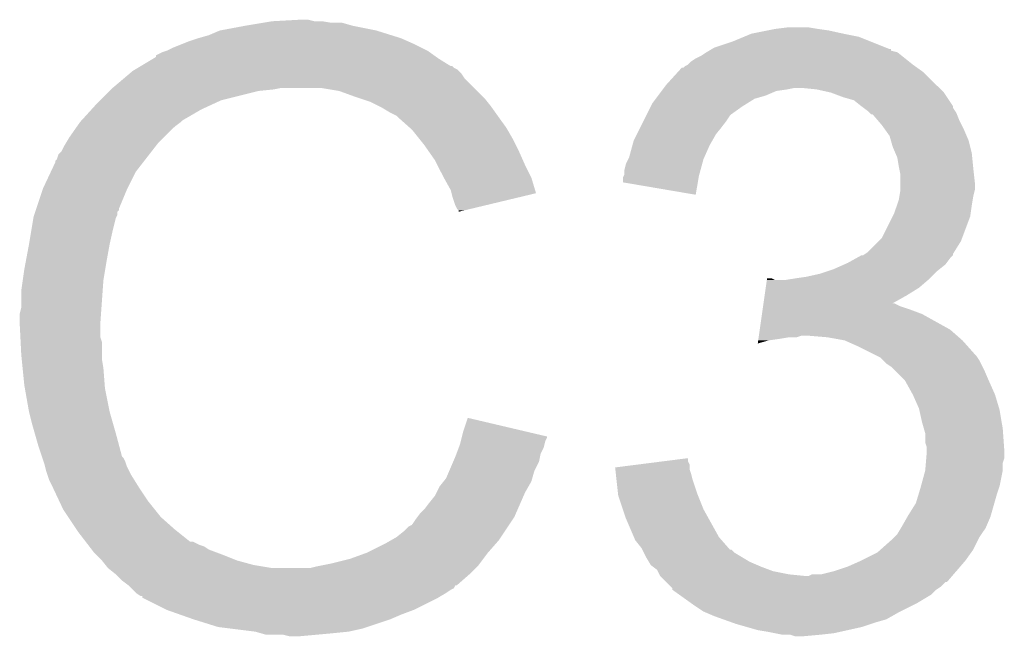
# Model space of a CAD drawing. Extents: x -1.3 to 24.2, y -3.9 to 53.4.
# Tile 49 of 51: x 20.3 to 21.9, y 45.8 to 46.8. Entities that reach past the tile are written whole.
import ezdxf

# ---------------------------------------------------------------- set-up
doc = ezdxf.new("R2010")
doc.units = 0
doc.layers.add('SKOLL-I_CLICK_V101_GTO', color=11, linetype='CONTINUOUS')

msp = doc.modelspace()

# ---------------------------------------------------------------- linework, layer by layer
at = {"layer": 'SKOLL-I_CLICK_V101_GTO'}
for points in [[(20.73402, 46.8376), (20.779738, 46.84014), (20.802602, 46.8376), (20.792442, 46.84014)], [(20.647662, 46.82236), (20.6883, 46.82998), (20.904202, 46.82236), (20.866098, 46.82998)], [(20.6883, 46.82998), (20.71878, 46.83506), (20.866098, 46.82998), (20.848324, 46.83506)], [(20.71878, 46.83506), (20.73402, 46.8376), (20.830542, 46.83506), (20.815302, 46.8376)], [(21.54428, 46.82236), (21.55698, 46.8249), (21.645878, 46.82236), (21.6281, 46.8249)], [(21.55698, 46.8249), (21.577302, 46.82744), (21.6281, 46.8249), (21.612862, 46.82744)], [(20.596858, 46.80458), (20.6121, 46.80966), (20.95627, 46.80458), (20.94484, 46.80966)], [(20.6121, 46.80966), (20.629882, 46.81474), (20.94484, 46.80966), (20.928586, 46.81474)], [(20.629882, 46.81474), (20.647662, 46.82236), (20.928586, 46.81474), (20.904202, 46.82236)], [(21.488398, 46.80458), (21.506682, 46.812198), (21.71319, 46.80458), (21.694142, 46.812198)], [(21.506682, 46.812198), (21.518882, 46.81728), (21.694142, 46.812198), (21.66874, 46.81728)], [(21.518882, 46.81728), (21.54428, 46.82236), (21.66874, 46.81728), (21.645878, 46.82236)], [(20.5613, 46.78934), (20.57146, 46.79442), (20.988018, 46.78934), (20.97786, 46.79442)], [(20.57146, 46.79442), (20.584158, 46.7995), (20.97786, 46.79442), (20.9677, 46.7995)], [(20.584158, 46.7995), (20.596858, 46.80458), (20.9677, 46.7995), (20.95627, 46.80458)], [(21.449444, 46.789336), (21.453648, 46.791858), (21.747498, 46.789336), (21.74748, 46.791858)], [(21.453648, 46.791858), (21.453686, 46.79188), (21.74748, 46.791858), (21.744944, 46.79188)], [(21.453686, 46.79188), (21.45792, 46.79442), (21.744944, 46.79188), (21.738594, 46.79442)], [(21.45792, 46.79442), (21.488398, 46.80458), (21.738594, 46.79442), (21.71319, 46.80458)], [(20.518112, 46.76394), (20.539268, 46.77664), (21.026124, 46.76394), (21.0058, 46.77664)], [(20.539268, 46.77664), (20.54352, 46.779192), (21.0058, 46.77664), (21.002228, 46.779192)], [(20.54352, 46.779192), (20.543534, 46.781726), (21.002228, 46.779192), (20.99868, 46.781726)], [(20.543534, 46.781726), (20.553682, 46.7868), (20.99868, 46.781726), (20.991574, 46.7868)], [(20.553682, 46.7868), (20.561294, 46.789338), (20.991574, 46.7868), (20.98802, 46.789338)], [(20.561294, 46.789338), (20.5613, 46.78934), (20.98802, 46.789338), (20.988018, 46.78934)], [(21.41982, 46.77156), (21.427442, 46.77664), (21.77669, 46.77156), (21.77034, 46.77664)], [(21.427442, 46.77664), (21.437602, 46.781722), (21.77034, 46.77664), (21.763988, 46.781722)], [(21.437602, 46.781722), (21.445214, 46.786798), (21.763988, 46.781722), (21.757642, 46.786798)], [(21.445214, 46.786798), (21.445218, 46.7868), (21.757642, 46.786798), (21.757636, 46.7868)], [(21.445218, 46.7868), (21.449444, 46.789336), (21.757636, 46.7868), (21.747498, 46.789336)], [(20.505422, 46.756322), (20.509646, 46.758858), (21.038818, 46.756322), (21.03628, 46.758858)], [(20.509646, 46.758858), (20.513876, 46.761398), (21.03628, 46.758858), (21.031204, 46.761398)], [(20.513876, 46.761398), (20.518102, 46.763934), (21.031204, 46.761398), (21.028666, 46.763934)], [(20.518102, 46.763934), (20.518112, 46.76394), (21.028666, 46.763934), (21.026124, 46.76394)], [(21.397654, 46.753778), (21.404586, 46.7614), (21.800822, 46.753778), (21.790152, 46.7614)], [(21.404586, 46.7614), (21.407126, 46.761406), (21.790152, 46.7614), (21.790144, 46.761406)], [(21.407126, 46.761406), (21.409664, 46.763942), (21.790144, 46.761406), (21.786594, 46.763942)], [(21.409664, 46.763942), (21.414736, 46.76648), (21.786594, 46.763942), (21.78304, 46.76648)], [(21.414736, 46.76648), (21.41474, 46.766482), (21.78304, 46.76648), (21.783038, 46.766482)], [(21.41474, 46.766482), (21.41982, 46.77156), (21.783038, 46.766482), (21.77669, 46.77156)], [(20.4724, 46.72838), (20.490408, 46.743618), (21.06422, 46.72838), (21.048982, 46.743618)], [(20.490408, 46.743618), (20.499416, 46.75124), (21.048982, 46.743618), (21.0439, 46.75124)], [(20.499416, 46.75124), (20.505422, 46.756322), (21.0439, 46.75124), (21.038818, 46.756322)], [(21.37918, 46.73346), (21.397654, 46.753778), (21.82114, 46.73346), (21.800822, 46.753778)], [(20.46732, 46.7233), (20.46986, 46.72584), (20.71116, 46.7233), (20.736562, 46.72584)], [(20.46986, 46.72584), (20.4724, 46.72838), (20.736562, 46.72584), (20.749258, 46.72838)], [(20.843238, 46.7233), (20.812758, 46.72838), (21.0693, 46.7233), (21.06422, 46.72838)], [(21.371558, 46.723298), (21.373464, 46.72584), (21.559518, 46.723298), (21.5773, 46.72584)], [(21.373464, 46.72584), (21.37537, 46.72838), (21.5773, 46.72584), (21.589998, 46.72838)], [(21.37537, 46.72838), (21.37918, 46.73346), (21.82622, 46.72838), (21.82114, 46.73346)], [(21.625558, 46.72584), (21.600162, 46.72838), (21.82876, 46.72584), (21.82622, 46.72838)], [(21.648418, 46.72076), (21.625558, 46.72584), (21.83384, 46.72076), (21.82876, 46.72584)], [(20.45208, 46.70806), (20.46732, 46.7233), (20.650198, 46.70806), (20.71116, 46.7233)], [(20.87118, 46.71314), (20.843238, 46.7233), (21.07946, 46.71314), (21.0693, 46.7233)], [(20.878806, 46.710598), (20.87118, 46.71314), (21.082002, 46.710598), (21.07946, 46.71314)], [(20.894038, 46.70552), (20.878806, 46.710598), (21.086066, 46.70552), (21.082002, 46.710598)], [(21.356322, 46.70298), (21.362034, 46.710598), (21.511768, 46.70298), (21.523958, 46.710598)], [(21.362034, 46.710598), (21.365844, 46.715678), (21.523958, 46.710598), (21.54174, 46.715678)], [(21.365844, 46.715678), (21.371558, 46.723298), (21.54174, 46.715678), (21.559518, 46.723298)], [(21.66874, 46.71314), (21.648418, 46.72076), (21.83892, 46.71314), (21.83384, 46.72076)], [(21.686518, 46.708062), (21.66874, 46.71314), (21.842304, 46.708062), (21.83892, 46.71314)], [(20.437532, 46.69282), (20.44446, 46.70044), (20.617182, 46.69282), (20.63369, 46.70044)], [(20.44446, 46.70044), (20.45208, 46.70806), (20.63369, 46.70044), (20.650198, 46.70806)], [(20.90928, 46.6979), (20.894038, 46.70552), (21.09216, 46.6979), (21.086066, 46.70552)], [(20.91436, 46.69536), (20.90928, 46.6979), (21.093976, 46.69536), (21.09216, 46.6979)], [(20.927062, 46.68774), (20.91436, 46.69536), (21.099418, 46.68774), (21.093976, 46.69536)], [(21.34743, 46.685198), (21.35378, 46.6979), (21.485858, 46.685198), (21.503642, 46.6979)], [(21.35378, 46.6979), (21.356322, 46.70298), (21.503642, 46.6979), (21.511768, 46.70298)], [(21.69922, 46.6979), (21.686518, 46.708062), (21.849078, 46.6979), (21.842304, 46.708062)], [(21.699226, 46.697896), (21.69922, 46.6979), (21.84908, 46.697896), (21.849078, 46.6979)], [(21.702614, 46.695354), (21.699226, 46.697896), (21.849084, 46.695354), (21.84908, 46.697896)], [(21.709378, 46.69028), (21.702614, 46.695354), (21.852468, 46.69028), (21.849084, 46.695354)], [(20.421366, 46.675038), (20.437532, 46.69282), (20.586698, 46.675038), (20.617182, 46.69282)], [(20.937216, 46.682662), (20.927062, 46.68774), (21.103046, 46.682662), (21.099418, 46.68774)], [(20.93976, 46.68012), (20.937216, 46.682662), (21.104862, 46.68012), (21.103046, 46.682662)], [(20.959764, 46.66234), (20.93976, 46.68012), (21.117562, 46.66234), (21.104862, 46.68012)], [(21.34235, 46.67504), (21.34616, 46.68266), (21.47824, 46.67504), (21.48332, 46.68266)], [(21.34616, 46.68266), (21.34743, 46.685198), (21.48332, 46.68266), (21.485858, 46.685198)], [(21.71192, 46.68774), (21.709378, 46.69028), (21.85416, 46.68774), (21.852468, 46.69028)], [(21.714454, 46.685206), (21.71192, 46.68774), (21.855174, 46.685206), (21.85416, 46.68774)], [(21.716992, 46.6852), (21.714454, 46.685206), (21.855176, 46.6852), (21.855174, 46.685206)], [(21.725706, 46.67504), (21.716992, 46.6852), (21.85924, 46.67504), (21.855176, 46.6852)], [(20.401278, 46.6471), (20.413724, 46.664878), (20.556222, 46.6471), (20.574, 46.664878)], [(20.413724, 46.664878), (20.41906, 46.6725), (20.574, 46.664878), (20.584158, 46.6725)], [(20.41906, 46.6725), (20.419062, 46.672502), (20.584158, 46.6725), (20.58416, 46.672502)], [(20.419062, 46.672502), (20.421366, 46.675038), (20.58416, 46.672502), (20.586698, 46.675038)], [(20.96262, 46.6598), (20.959764, 46.66234), (21.119014, 46.6598), (21.117562, 46.66234)], [(21.330918, 46.652178), (21.33727, 46.66488), (21.460458, 46.652178), (21.47062, 46.66488)], [(21.33727, 46.66488), (21.34235, 46.67504), (21.47062, 46.66488), (21.47824, 46.67504)], [(21.73224, 46.66742), (21.725706, 46.67504), (21.86305, 46.66742), (21.85924, 46.67504)], [(21.737684, 46.6598), (21.73224, 46.66742), (21.86686, 46.6598), (21.86305, 46.66742)], [(20.395182, 46.636938), (20.401278, 46.6471), (20.54606, 46.636938), (20.556222, 46.6471)], [(20.974812, 46.64456), (20.96262, 46.6598), (21.12772, 46.64456), (21.119014, 46.6598)], [(21.32584, 46.64202), (21.330918, 46.652178), (21.454654, 46.64202), (21.460458, 46.652178)], [(21.744938, 46.649644), (21.737684, 46.6598), (21.871214, 46.649644), (21.86686, 46.6598)], [(21.747118, 46.642018), (21.744938, 46.649644), (21.87448, 46.642018), (21.871214, 46.649644)], [(20.388582, 46.624244), (20.39366, 46.634398), (20.536186, 46.624244), (20.544084, 46.634398)], [(20.39366, 46.634398), (20.395182, 46.636938), (20.544084, 46.634398), (20.54606, 46.636938)], [(20.98294, 46.6344), (20.974812, 46.64456), (21.1328, 46.6344), (21.12772, 46.64456)], [(20.990052, 46.62424), (20.98294, 46.6344), (21.13788, 46.62424), (21.1328, 46.6344)], [(21.318222, 46.614082), (21.32376, 46.634398), (21.441268, 46.614082), (21.4503, 46.634398)], [(21.32376, 46.634398), (21.32584, 46.64202), (21.4503, 46.634398), (21.454654, 46.64202)], [(21.750018, 46.63186), (21.747118, 46.642018), (21.87702, 46.63186), (21.87448, 46.642018)], [(21.754374, 46.621698), (21.750018, 46.63186), (21.87956, 46.621698), (21.87702, 46.63186)], [(20.38096, 46.611544), (20.383504, 46.619162), (20.526308, 46.611544), (20.532234, 46.619162)], [(20.383504, 46.619162), (20.388582, 46.624244), (20.532234, 46.619162), (20.536186, 46.624244)], [(21.000718, 46.609), (20.990052, 46.62424), (21.144654, 46.609), (21.13788, 46.62424)], [(21.31695, 46.61154), (21.318222, 46.614082), (21.440138, 46.61154), (21.441268, 46.614082)], [(21.757638, 46.614082), (21.754374, 46.621698), (21.880322, 46.614082), (21.87956, 46.621698)], [(21.76018, 46.59884), (21.757638, 46.614082), (21.881846, 46.59884), (21.880322, 46.614082)], [(20.371246, 46.591218), (20.37842, 46.606464), (20.5105, 46.591218), (20.522358, 46.606464)], [(20.37842, 46.606464), (20.378426, 46.609006), (20.522358, 46.606464), (20.524334, 46.609006)], [(20.378426, 46.609006), (20.38096, 46.611544), (20.524334, 46.609006), (20.526308, 46.611544)], [(21.00453, 46.60138), (21.000718, 46.609), (21.14804, 46.60138), (21.144654, 46.609)], [(21.01342, 46.5836), (21.00453, 46.60138), (21.156932, 46.5836), (21.14804, 46.60138)], [(21.3106, 46.593762), (21.31314, 46.603922), (21.43529, 46.593762), (21.43806, 46.603922)], [(21.31314, 46.603922), (21.31695, 46.61154), (21.43806, 46.603922), (21.440138, 46.61154)], [(21.76069, 46.5963), (21.76018, 46.59884), (21.8821, 46.5963), (21.881846, 46.59884)], [(20.3581, 46.56328), (20.371246, 46.591218), (20.49653, 46.56328), (20.5105, 46.591218)], [(21.014834, 46.581058), (21.01342, 46.5836), (21.158202, 46.581058), (21.156932, 46.5836)], [(21.02612, 46.560742), (21.014834, 46.581058), (21.164276, 46.560742), (21.158202, 46.581058)], [(21.30806, 46.573458), (21.308062, 46.581064), (21.430822, 46.573458), (21.432094, 46.581064)], [(21.308062, 46.581064), (21.309328, 46.5836), (21.432094, 46.581064), (21.43252, 46.5836)], [(21.309328, 46.5836), (21.3106, 46.586144), (21.43252, 46.5836), (21.433212, 46.586144)], [(21.3106, 46.586144), (21.3106, 46.593762), (21.433212, 46.586144), (21.43529, 46.593762)], [(21.76272, 46.586142), (21.76069, 46.5963), (21.88323, 46.586142), (21.8821, 46.5963)], [(21.76272, 46.573438), (21.76272, 46.586142), (21.88464, 46.573438), (21.88323, 46.586142)], [(21.427418, 46.553124), (21.30806, 46.573458), (21.427418, 46.553124), (21.430822, 46.573458)], [(21.76272, 46.560742), (21.76272, 46.573438), (21.88464, 46.560742), (21.88464, 46.573438)], [(20.347092, 46.530256), (20.357252, 46.56074), (20.48256, 46.530256), (20.49526, 46.56074)], [(20.357252, 46.56074), (20.3581, 46.56328), (20.49526, 46.56074), (20.49653, 46.56328)], [(21.027394, 46.555654), (21.02612, 46.560742), (21.165796, 46.555654), (21.164276, 46.560742)], [(21.028662, 46.55058), (21.027394, 46.555654), (21.144634, 46.55058), (21.165796, 46.555654)], [(21.03374, 46.535342), (21.028662, 46.55058), (21.081084, 46.535342), (21.144634, 46.55058)], [(21.76018, 46.5455), (21.761026, 46.55058), (21.881252, 46.5455), (21.8821, 46.55058)], [(21.761026, 46.55058), (21.762718, 46.560738), (21.8821, 46.55058), (21.88464, 46.560738)], [(21.762718, 46.560738), (21.76272, 46.560742), (21.88464, 46.560738), (21.88464, 46.560742)], [(21.036278, 46.530264), (21.03374, 46.535342), (21.059906, 46.530264), (21.081084, 46.535342)], [(21.75256, 46.522642), (21.756792, 46.53534), (21.877744, 46.522642), (21.87956, 46.53534)], [(21.756792, 46.53534), (21.76018, 46.5455), (21.87956, 46.53534), (21.881252, 46.5455)], [(20.342436, 46.515018), (20.342862, 46.517562), (20.477478, 46.515018), (20.47875, 46.517562)], [(20.342862, 46.517562), (20.343706, 46.520096), (20.47875, 46.517562), (20.480018, 46.520096)], [(20.343706, 46.520096), (20.345398, 46.525174), (20.480018, 46.520096), (20.48002, 46.525174)], [(20.345398, 46.525174), (20.346244, 46.527714), (20.48002, 46.525174), (20.482554, 46.527714)], [(20.346244, 46.527714), (20.347092, 46.530256), (20.482554, 46.527714), (20.48256, 46.530256)], [(21.038814, 46.527726), (21.036278, 46.530264), (21.04932, 46.527726), (21.059906, 46.530264)], [(21.03882, 46.525208), (21.038814, 46.527726), (21.03882, 46.525208), (21.04932, 46.527726)], [(21.732242, 46.482004), (21.750016, 46.517556), (21.863684, 46.482004), (21.877018, 46.517556)], [(21.750016, 46.517556), (21.75256, 46.522642), (21.877018, 46.517556), (21.877744, 46.522642)], [(20.33905, 46.4947), (20.342436, 46.515018), (20.4724, 46.4947), (20.477478, 46.515018)], [(20.33524, 46.47184), (20.33905, 46.4947), (20.46732, 46.47184), (20.4724, 46.4947)], [(20.33, 46.4439), (20.33524, 46.47184), (20.46224, 46.4439), (20.46732, 46.47184)], [(21.709382, 46.459142), (21.727156, 46.476918), (21.85067, 46.459142), (21.861778, 46.476918)], [(21.727156, 46.476918), (21.732242, 46.482004), (21.861778, 46.476918), (21.863684, 46.482004)], [(21.690074, 46.448978), (21.699214, 46.454054), (21.844, 46.448978), (21.849074, 46.454054)], [(21.699214, 46.454054), (21.699226, 46.45406), (21.849074, 46.454054), (21.849074, 46.45406)], [(21.699226, 46.45406), (21.701766, 46.454064), (21.849074, 46.45406), (21.849074, 46.454064)], [(21.701766, 46.454064), (21.705562, 46.456596), (21.849074, 46.454064), (21.84908, 46.456596)], [(21.705562, 46.456596), (21.709382, 46.459142), (21.84908, 46.456596), (21.85067, 46.459142)], [(20.32762, 46.4312), (20.33, 46.4439), (20.460122, 46.4312), (20.46224, 46.4439)], [(21.653498, 46.4312), (21.670638, 46.438818), (21.826854, 46.4312), (21.836378, 46.438818)], [(21.670638, 46.438818), (21.67636, 46.44136), (21.836378, 46.438818), (21.838284, 46.44136)], [(21.67636, 46.44136), (21.690074, 46.448978), (21.838284, 46.44136), (21.844, 46.448978)], [(20.32508, 46.413422), (20.32762, 46.4312), (20.45716, 46.413422), (20.460122, 46.4312)], [(21.607778, 46.4185), (21.63064, 46.423582), (21.81352, 46.4185), (21.818602, 46.423582)], [(21.63064, 46.423582), (21.645876, 46.42866), (21.818602, 46.423582), (21.82368, 46.42866)], [(21.645876, 46.42866), (21.653498, 46.4312), (21.82368, 46.42866), (21.826854, 46.4312)], [(20.32254, 46.39564), (20.32508, 46.413422), (20.455888, 46.39564), (20.45716, 46.413422)], [(21.542118, 46.40072), (21.543936, 46.41342), (21.793198, 46.40072), (21.808016, 46.41342)], [(21.543936, 46.41342), (21.544298, 46.415958), (21.556984, 46.41342), (21.551904, 46.415958)], [(21.544298, 46.415958), (21.5443, 46.41596), (21.551904, 46.415958), (21.5443, 46.41596)], [(21.574762, 46.41342), (21.59, 46.41596), (21.808016, 46.41342), (21.81098, 46.41596)], [(21.59, 46.41596), (21.607778, 46.4185), (21.81098, 46.41596), (21.81352, 46.4185)], [(20.32254, 46.367702), (20.32254, 46.39564), (20.453894, 46.367702), (20.455888, 46.39564)], [(21.538486, 46.37532), (21.540302, 46.388022), (21.750106, 46.37532), (21.77288, 46.388022)], [(21.540302, 46.388022), (21.542118, 46.40072), (21.77288, 46.388022), (21.793198, 46.40072)], [(21.537758, 46.37024), (21.538486, 46.375318), (21.762722, 46.37024), (21.752564, 46.375318)], [(21.538486, 46.375318), (21.538486, 46.37532), (21.752564, 46.375318), (21.750106, 46.37532)], [(20.32, 46.357542), (20.32254, 46.367702), (20.453168, 46.357542), (20.453894, 46.367702)], [(20.32, 46.342302), (20.32, 46.357542), (20.45208, 46.342302), (20.453168, 46.357542)], [(21.532308, 46.33214), (21.535942, 46.35754), (21.844, 46.33214), (21.798282, 46.35754)], [(21.535942, 46.35754), (21.537032, 46.36516), (21.798282, 46.35754), (21.77796, 46.36516)], [(21.537032, 46.36516), (21.537758, 46.37024), (21.77796, 46.36516), (21.762722, 46.37024)], [(20.32, 46.3423), (20.32, 46.342302), (20.452082, 46.3423), (20.45208, 46.342302)], [(20.321144, 46.319438), (20.32, 46.3423), (20.452082, 46.319438), (20.452082, 46.3423)], [(21.530856, 46.32198), (21.532308, 46.33214), (21.855612, 46.32198), (21.844, 46.33214)], [(20.321526, 46.311816), (20.321144, 46.319438), (20.45462, 46.311816), (20.452082, 46.319438)], [(20.32254, 46.2915), (20.321526, 46.311816), (20.45462, 46.2915), (20.45462, 46.311816)], [(21.529044, 46.309312), (21.529766, 46.31436), (21.529044, 46.309312), (21.546818, 46.31436)], [(21.529766, 46.31436), (21.530128, 46.3169), (21.546818, 46.31436), (21.5646, 46.3169)], [(21.530128, 46.3169), (21.530492, 46.31944), (21.5646, 46.3169), (21.579838, 46.31944)], [(21.530492, 46.31944), (21.530854, 46.321978), (21.592536, 46.31944), (21.600158, 46.321978)], [(21.530854, 46.321978), (21.530856, 46.32198), (21.600158, 46.321978), (21.612862, 46.32198)], [(21.643342, 46.31944), (21.612862, 46.32198), (21.858516, 46.31944), (21.855612, 46.32198)], [(21.671278, 46.31436), (21.643342, 46.31944), (21.86432, 46.31436), (21.858516, 46.31944)], [(21.69414, 46.3042), (21.671278, 46.31436), (21.873352, 46.3042), (21.86432, 46.31436)], [(20.323304, 46.283878), (20.32254, 46.2915), (20.45462, 46.283878), (20.45462, 46.2915)], [(21.71954, 46.2915), (21.69414, 46.3042), (21.88464, 46.2915), (21.873352, 46.3042)], [(21.72462, 46.28896), (21.71954, 46.2915), (21.88718, 46.28896), (21.88464, 46.2915)], [(20.324826, 46.268642), (20.323304, 46.283878), (20.45716, 46.268642), (20.45462, 46.283878)], [(21.729696, 46.286422), (21.72462, 46.28896), (21.888872, 46.286422), (21.88718, 46.28896)], [(21.734782, 46.281338), (21.729696, 46.286422), (21.89226, 46.281338), (21.888872, 46.286422)], [(21.739858, 46.276262), (21.734782, 46.281338), (21.8948, 46.276262), (21.89226, 46.281338)], [(21.74748, 46.27118), (21.739858, 46.276262), (21.89734, 46.27118), (21.8948, 46.276262)], [(20.32762, 46.240698), (20.324826, 46.268642), (20.45931, 46.240698), (20.45716, 46.268642)], [(21.75256, 46.2661), (21.74748, 46.27118), (21.89988, 46.2661), (21.89734, 46.27118)], [(21.770338, 46.24832), (21.75256, 46.2661), (21.9075, 46.24832), (21.89988, 46.2661)], [(21.78304, 46.22546), (21.770338, 46.24832), (21.917662, 46.22546), (21.9075, 46.24832)], [(20.328518, 46.235618), (20.32762, 46.240698), (20.4597, 46.235618), (20.45931, 46.240698)], [(20.33524, 46.19752), (20.328518, 46.235618), (20.46732, 46.19752), (20.4597, 46.235618)], [(21.793198, 46.202602), (21.78304, 46.22546), (21.924518, 46.202602), (21.917662, 46.22546)], [(20.34032, 46.1772), (20.33524, 46.19752), (20.473126, 46.1772), (20.46732, 46.19752)], [(21.793764, 46.20006), (21.793198, 46.202602), (21.92528, 46.20006), (21.924518, 46.202602)], [(21.79828, 46.179738), (21.793764, 46.20006), (21.928668, 46.179738), (21.92528, 46.20006)], [(21.04644, 46.164498), (21.05408, 46.187356), (21.151168, 46.164498), (21.05408, 46.187356)], [(21.801184, 46.169582), (21.79828, 46.179738), (21.93036, 46.169582), (21.928668, 46.179738)], [(20.344676, 46.16196), (20.34032, 46.1772), (20.47748, 46.16196), (20.473126, 46.1772)], [(20.35048, 46.14164), (20.344676, 46.16196), (20.482902, 46.14164), (20.47748, 46.16196)], [(21.04453, 46.156862), (21.04644, 46.164498), (21.1836, 46.156862), (21.151168, 46.164498)], [(21.80336, 46.161964), (21.801184, 46.169582), (21.930906, 46.161964), (21.93036, 46.169582)], [(21.80336, 46.146724), (21.80336, 46.161964), (21.931994, 46.146724), (21.930906, 46.161964)], [(21.04136, 46.144182), (21.042628, 46.149258), (21.179788, 46.144182), (21.181058, 46.149258)], [(21.042628, 46.149258), (21.043898, 46.154336), (21.181058, 46.149258), (21.183598, 46.154336)], [(21.043898, 46.154336), (21.04453, 46.156862), (21.183598, 46.154336), (21.1836, 46.156862)], [(21.805898, 46.139102), (21.80336, 46.146724), (21.932538, 46.139102), (21.931994, 46.146724)], [(20.356408, 46.123858), (20.35048, 46.14164), (20.487644, 46.123858), (20.482902, 46.14164)], [(21.035644, 46.128938), (21.039452, 46.139098), (21.17344, 46.128938), (21.17852, 46.139098)], [(21.039452, 46.139098), (21.04136, 46.144182), (21.17852, 46.139098), (21.179788, 46.144182)], [(21.805052, 46.121318), (21.8059, 46.131478), (21.932898, 46.121318), (21.932898, 46.131478)], [(21.8059, 46.134022), (21.805898, 46.139102), (21.9329, 46.134022), (21.932538, 46.139102)], [(21.8059, 46.131478), (21.8059, 46.134022), (21.932898, 46.131478), (21.9329, 46.134022)], [(20.357256, 46.121316), (20.356408, 46.123858), (20.490182, 46.121316), (20.487644, 46.123858)], [(20.358948, 46.116238), (20.357256, 46.121316), (20.49272, 46.116238), (20.490182, 46.121316)], [(20.36064, 46.111158), (20.358948, 46.116238), (20.494414, 46.111158), (20.49272, 46.116238)], [(21.02394, 46.100998), (21.030472, 46.116238), (21.163278, 46.100998), (21.170898, 46.116238)], [(21.030472, 46.116238), (21.03374, 46.12386), (21.170898, 46.116238), (21.172422, 46.12386)], [(21.03374, 46.12386), (21.035644, 46.128938), (21.172422, 46.12386), (21.17344, 46.128938)], [(21.335198, 46.111156), (21.375046, 46.116236), (21.41728, 46.111156), (21.414742, 46.116236)], [(21.375046, 46.116236), (21.41474, 46.121296), (21.414742, 46.116236), (21.41474, 46.121296)], [(21.80336, 46.101002), (21.804416, 46.113696), (21.93036, 46.101002), (21.93036, 46.113696)], [(21.804416, 46.113696), (21.805052, 46.121318), (21.93036, 46.113696), (21.932898, 46.121318)], [(20.361276, 46.10862), (20.36064, 46.111158), (20.49526, 46.10862), (20.494414, 46.111158)], [(20.363182, 46.101), (20.361276, 46.10862), (20.499072, 46.101), (20.49526, 46.10862)], [(20.365722, 46.093382), (20.363182, 46.101), (20.50288, 46.093382), (20.499072, 46.101)], [(21.0185, 46.088302), (21.02394, 46.100998), (21.15965, 46.088302), (21.163278, 46.100998)], [(21.29538, 46.10608), (21.335198, 46.111156), (21.417282, 46.10608), (21.41728, 46.111156)], [(21.295662, 46.103538), (21.29538, 46.10608), (21.417282, 46.103538), (21.417282, 46.10608)], [(21.296506, 46.09592), (21.295662, 46.103538), (21.419818, 46.09592), (21.417282, 46.103538)], [(21.796432, 46.0756), (21.803358, 46.100998), (21.925278, 46.0756), (21.93036, 46.100998)], [(21.803358, 46.100998), (21.80336, 46.101002), (21.93036, 46.100998), (21.93036, 46.101002)], [(20.36826, 46.085762), (20.365722, 46.093382), (20.507644, 46.085762), (20.50288, 46.093382)], [(20.3708, 46.08068), (20.36826, 46.085762), (20.510818, 46.08068), (20.507644, 46.085762)], [(20.374386, 46.07306), (20.3708, 46.08068), (20.51558, 46.07306), (20.510818, 46.08068)], [(21.00834, 46.0756), (21.014432, 46.083218), (21.153846, 46.0756), (21.1582, 46.083218)], [(21.014432, 46.083218), (21.0185, 46.088302), (21.1582, 46.083218), (21.15965, 46.088302)], [(21.29763, 46.085762), (21.296506, 46.09592), (21.42236, 46.085762), (21.419818, 46.09592)], [(21.30016, 46.0629), (21.29763, 46.085762), (21.42998, 46.0629), (21.42236, 46.085762)], [(20.385144, 46.0502), (20.374386, 46.07306), (20.53082, 46.0502), (20.51558, 46.07306)], [(21.000722, 46.060362), (21.00326, 46.06544), (21.145818, 46.060362), (21.14804, 46.06544)], [(21.00326, 46.06544), (21.00834, 46.0756), (21.14804, 46.06544), (21.153846, 46.0756)], [(21.79193, 46.06036), (21.79574, 46.07306), (21.9202, 46.06036), (21.92443, 46.07306)], [(21.79574, 46.07306), (21.796432, 46.0756), (21.92443, 46.07306), (21.925278, 46.0756)], [(20.39112, 46.0375), (20.385144, 46.0502), (20.54098, 46.0375), (20.53082, 46.0502)], [(20.99056, 46.04766), (21.000722, 46.060362), (21.14026, 46.04766), (21.145818, 46.060362)], [(21.30044, 46.060362), (21.30016, 46.0629), (21.430996, 46.060362), (21.42998, 46.0629)], [(21.308062, 46.037498), (21.30044, 46.060362), (21.44014, 46.037498), (21.430996, 46.060362)], [(21.788122, 46.04766), (21.79193, 46.06036), (21.91657, 46.04766), (21.9202, 46.06036)], [(20.399588, 46.0248), (20.39112, 46.0375), (20.55114, 46.0248), (20.54098, 46.0375)], [(20.975322, 46.02988), (20.98294, 46.037502), (21.13248, 46.02988), (21.135816, 46.037502)], [(20.98294, 46.037502), (20.99056, 46.04766), (21.135816, 46.037502), (21.14026, 46.04766)], [(21.31314, 46.02226), (21.308062, 46.037498), (21.448606, 46.02226), (21.44014, 46.037498)], [(21.77542, 46.02734), (21.788122, 46.04766), (21.910766, 46.02734), (21.91657, 46.04766)], [(20.413132, 46.004482), (20.399588, 46.0248), (20.573998, 46.004482), (20.55114, 46.0248)], [(20.96262, 46.012104), (20.9677, 46.01972), (21.121794, 46.012104), (21.126872, 46.01972)], [(20.9677, 46.01972), (20.971508, 46.024798), (21.126872, 46.01972), (21.130258, 46.024798)], [(20.971508, 46.024798), (20.975322, 46.02988), (21.130258, 46.024798), (21.13248, 46.02988)], [(21.326204, 45.99178), (21.31314, 46.02226), (21.46554, 45.99178), (21.448606, 46.02226)], [(21.76526, 46.00956), (21.773966, 46.024798), (21.903506, 46.00956), (21.91004, 46.024798)], [(21.773966, 46.024798), (21.77542, 46.02734), (21.91004, 46.024798), (21.910766, 46.02734)], [(20.41652, 45.9994), (20.413132, 46.004482), (20.580352, 45.9994), (20.573998, 46.004482)], [(20.937218, 45.99178), (20.94992, 46.00194), (21.108246, 45.99178), (21.11502, 46.00194)], [(20.94992, 46.00194), (20.957544, 46.009562), (21.11502, 46.00194), (21.1201, 46.009562)], [(20.957544, 46.009562), (20.96262, 46.012104), (21.1201, 46.009562), (21.121794, 46.012104)], [(21.757642, 45.996862), (21.763734, 46.007018), (21.895648, 45.996862), (21.902418, 46.007018)], [(21.763734, 46.007018), (21.76526, 46.00956), (21.902418, 46.007018), (21.903506, 46.00956)], [(20.428244, 45.98416), (20.41652, 45.9994), (20.599406, 45.98416), (20.580352, 45.9994)], [(20.428246, 45.984158), (20.428244, 45.98416), (20.604484, 45.984158), (20.599406, 45.98416)], [(20.432152, 45.97908), (20.428246, 45.984158), (20.614642, 45.97908), (20.604484, 45.984158)], [(20.919438, 45.98162), (20.928324, 45.986698), (21.100414, 45.98162), (21.10486, 45.986698)], [(20.928324, 45.986698), (20.937218, 45.99178), (21.10486, 45.986698), (21.108246, 45.99178)], [(21.32838, 45.986702), (21.326204, 45.99178), (21.469986, 45.986702), (21.46554, 45.99178)], [(21.33854, 45.974), (21.32838, 45.986702), (21.481106, 45.974), (21.469986, 45.986702)], [(21.730332, 45.97146), (21.74748, 45.9867), (21.882098, 45.97146), (21.88972, 45.9867)], [(21.74748, 45.9867), (21.752558, 45.991778), (21.88972, 45.9867), (21.89226, 45.991778)], [(21.752558, 45.991778), (21.757642, 45.996862), (21.89226, 45.991778), (21.895648, 45.996862)], [(20.434108, 45.976538), (20.432152, 45.97908), (20.622264, 45.976538), (20.614642, 45.97908)], [(20.438014, 45.97146), (20.434108, 45.976538), (20.62988, 45.97146), (20.622264, 45.976538)], [(20.44192, 45.966382), (20.438014, 45.97146), (20.643422, 45.966382), (20.62988, 45.97146)], [(20.888962, 45.966382), (20.919438, 45.98162), (21.08708, 45.966382), (21.100414, 45.98162)], [(21.33981, 45.97146), (21.33854, 45.974), (21.483328, 45.97146), (21.481106, 45.974)], [(21.339814, 45.971454), (21.33981, 45.97146), (21.485866, 45.971454), (21.483328, 45.97146)], [(21.342352, 45.966378), (21.339814, 45.971454), (21.490942, 45.966378), (21.485866, 45.971454)], [(21.72462, 45.966382), (21.730332, 45.97146), (21.87847, 45.966382), (21.882098, 45.97146)], [(20.444462, 45.96384), (20.44192, 45.966382), (20.6502, 45.96384), (20.643422, 45.966382)], [(20.45462, 45.95368), (20.444462, 45.96384), (20.675596, 45.95368), (20.6502, 45.96384)], [(20.454622, 45.953678), (20.45462, 45.95368), (20.6756, 45.953678), (20.675596, 45.95368)], [(20.460716, 45.94606), (20.454622, 45.953678), (20.70354, 45.94606), (20.6756, 45.953678)], [(20.83054, 45.9486), (20.86102, 45.956222), (21.073742, 45.9486), (21.079458, 45.956222)], [(20.86102, 45.956222), (20.88896, 45.96638), (21.079458, 45.956222), (21.087078, 45.96638)], [(20.88896, 45.96638), (20.888962, 45.966382), (21.087078, 45.96638), (21.08708, 45.966382)], [(21.34616, 45.95876), (21.342352, 45.966378), (21.503642, 45.95876), (21.490942, 45.966378)], [(21.350734, 45.95114), (21.34616, 45.95876), (21.516342, 45.95114), (21.503642, 45.95876)], [(21.676358, 45.94352), (21.69922, 45.95368), (21.860688, 45.94352), (21.8694, 45.95368)], [(21.69922, 45.95368), (21.72462, 45.966382), (21.8694, 45.95368), (21.87847, 45.966382)], [(20.464778, 45.940982), (20.460716, 45.94606), (20.73401, 45.940982), (20.70354, 45.94606)], [(20.464782, 45.94098), (20.464778, 45.940982), (20.734022, 45.94098), (20.73401, 45.940982)], [(20.477478, 45.930822), (20.464782, 45.94098), (21.0566, 45.930822), (21.066758, 45.94098)], [(20.794982, 45.94098), (20.80514, 45.94352), (21.066758, 45.94098), (21.069298, 45.94352)], [(20.80514, 45.94352), (20.81784, 45.94606), (21.069298, 45.94352), (21.071838, 45.94606)], [(20.81784, 45.94606), (20.83054, 45.9486), (21.071838, 45.94606), (21.073742, 45.9486)], [(21.353778, 45.946064), (21.350734, 45.95114), (21.528186, 45.946064), (21.516342, 45.95114)], [(21.357168, 45.94352), (21.353778, 45.946064), (21.53412, 45.94352), (21.528186, 45.946064)], [(21.363936, 45.93844), (21.357168, 45.94352), (21.547668, 45.93844), (21.53412, 45.94352)], [(21.365208, 45.9359), (21.363936, 45.93844), (21.554442, 45.9359), (21.547668, 45.93844)], [(21.36775, 45.93082), (21.365208, 45.9359), (21.579838, 45.93082), (21.554442, 45.9359)], [(21.633182, 45.93082), (21.653498, 45.9359), (21.8498, 45.93082), (21.854156, 45.9359)], [(21.653498, 45.9359), (21.676358, 45.94352), (21.854156, 45.9359), (21.860688, 45.94352)], [(20.477482, 45.93082), (20.477478, 45.930822), (21.0566, 45.93082), (21.0566, 45.930822)], [(20.48764, 45.920662), (20.477482, 45.93082), (21.044986, 45.920662), (21.0566, 45.93082)], [(20.497798, 45.91304), (20.48764, 45.920662), (21.036274, 45.91304), (21.044986, 45.920662)], [(21.369018, 45.928284), (21.36775, 45.93082), (21.605198, 45.928284), (21.579838, 45.93082)], [(21.369022, 45.92828), (21.369018, 45.928284), (21.605238, 45.92828), (21.605198, 45.928284)], [(21.379182, 45.91812), (21.369022, 45.92828), (21.838912, 45.91812), (21.847622, 45.92828)], [(21.605238, 45.92828), (21.612864, 45.928282), (21.847622, 45.92828), (21.847624, 45.928282)], [(21.612864, 45.928282), (21.617944, 45.93082), (21.847624, 45.928282), (21.8498, 45.93082)], [(20.497814, 45.913026), (20.497798, 45.91304), (21.033734, 45.913026), (21.036274, 45.91304)], [(20.502882, 45.907958), (20.497814, 45.913026), (21.031194, 45.907958), (21.033734, 45.913026)], [(20.505422, 45.905418), (20.502882, 45.907958), (21.026118, 45.905418), (21.031194, 45.907958)], [(20.510498, 45.900342), (20.505422, 45.905418), (21.018504, 45.900342), (21.026118, 45.905418)], [(21.379188, 45.918114), (21.379182, 45.91812), (21.836374, 45.918114), (21.838912, 45.91812)], [(21.386802, 45.9105), (21.379188, 45.918114), (21.82876, 45.9105), (21.836374, 45.918114)], [(21.389334, 45.907966), (21.386802, 45.9105), (21.824958, 45.907966), (21.82876, 45.9105)], [(21.38934, 45.90543), (21.389334, 45.907966), (21.821154, 45.90543), (21.824958, 45.907966)], [(21.389358, 45.905418), (21.38934, 45.90543), (21.821138, 45.905418), (21.821154, 45.90543)], [(21.400022, 45.897798), (21.389358, 45.905418), (21.813518, 45.897798), (21.821138, 45.905418)], [(20.510502, 45.90034), (20.510498, 45.900342), (21.018502, 45.90034), (21.018504, 45.900342)], [(20.518114, 45.895264), (20.510502, 45.90034), (21.01004, 45.895264), (21.018502, 45.90034)], [(20.520638, 45.89526), (20.518114, 45.895264), (21.010034, 45.89526), (21.01004, 45.895264)], [(20.52066, 45.892734), (20.520638, 45.89526), (21.005822, 45.892734), (21.010034, 45.89526)], [(20.520688, 45.89272), (20.52066, 45.892734), (21.0058, 45.89272), (21.005822, 45.892734)], [(20.5613, 45.8724), (20.520688, 45.89272), (20.96516, 45.8724), (21.0058, 45.89272)], [(21.421346, 45.88256), (21.400022, 45.897798), (21.78812, 45.88256), (21.813518, 45.897798)], [(20.58289, 45.86478), (20.5613, 45.8724), (20.94484, 45.86478), (20.96516, 45.8724)], [(21.4249, 45.88002), (21.421346, 45.88256), (21.78304, 45.88002), (21.78812, 45.88256)], [(21.440138, 45.869862), (21.4249, 45.88002), (21.762724, 45.869862), (21.78304, 45.88002)], [(20.60448, 45.85716), (20.58289, 45.86478), (20.92706, 45.85716), (20.94484, 45.86478)], [(20.645118, 45.84446), (20.60448, 45.85716), (20.888958, 45.84446), (20.92706, 45.85716)], [(21.44607, 45.86732), (21.440138, 45.869862), (21.757642, 45.86732), (21.762724, 45.869862)], [(21.457922, 45.86224), (21.44607, 45.86732), (21.74875, 45.86224), (21.757642, 45.86732)], [(21.472152, 45.857158), (21.457922, 45.86224), (21.739858, 45.857158), (21.74875, 45.86224)], [(21.48637, 45.85208), (21.472152, 45.857158), (21.72208, 45.85208), (21.739858, 45.857158)], [(20.665438, 45.84192), (20.645118, 45.84446), (20.881338, 45.84192), (20.888958, 45.84446)], [(20.706078, 45.83684), (20.665438, 45.84192), (20.858478, 45.83684), (20.881338, 45.84192)], [(21.49348, 45.84954), (21.48637, 45.85208), (21.714458, 45.84954), (21.72208, 45.85208)], [(21.51126, 45.84446), (21.49348, 45.84954), (21.699218, 45.84446), (21.714458, 45.84954)], [(21.529038, 45.83938), (21.51126, 45.84446), (21.676358, 45.83938), (21.699218, 45.84446)], [(21.54428, 45.83684), (21.529038, 45.83938), (21.664928, 45.83684), (21.676358, 45.83938)], [(20.714968, 45.8343), (20.706078, 45.83684), (20.83308, 45.8343), (20.858478, 45.83684)], [(20.723856, 45.83176), (20.714968, 45.8343), (20.80514, 45.83176), (20.83308, 45.8343)], [(20.761958, 45.82922), (20.751798, 45.83176), (20.777202, 45.82922), (20.80514, 45.83176)], [(21.55698, 45.8343), (21.54428, 45.83684), (21.653498, 45.8343), (21.664928, 45.83684)], [(21.569678, 45.83176), (21.55698, 45.8343), (21.63064, 45.83176), (21.653498, 45.8343)], [(21.589998, 45.829222), (21.582376, 45.83176), (21.602722, 45.829222), (21.63064, 45.83176)], [(21.602702, 45.82922), (21.589998, 45.829222), (21.602702, 45.82922), (21.602722, 45.829222)]]:
    msp.add_solid(points, dxfattribs=at)

doc.saveas('drawing.dxf')
